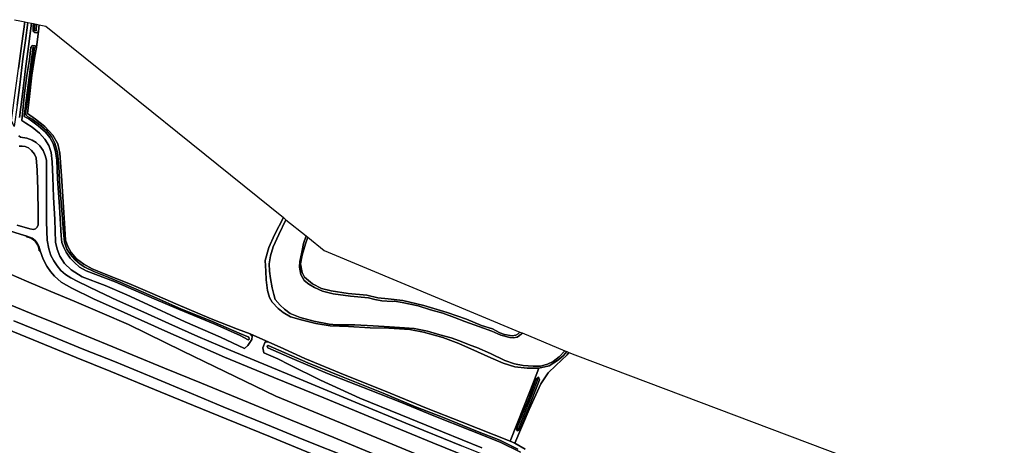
# Model space of a CAD drawing. Extents: x -26035517 to 31750492, y -9237385 to 8160032.
# Tile 186 of 256: x 15817249 to 16292473, y 5076377 to 5281562. Entities that reach past the tile are written whole.
import ezdxf

# ---------------------------------------------------------------- set-up
doc = ezdxf.new("R2010")
doc.units = 0
doc.layers.add('T-25', color=7, linetype='CONTINUOUS')

msp = doc.modelspace()

# ---------------------------------------------------------------- linework, layer by layer
at = {"layer": 'T-25', "color": 9}
for points in [[(15821126, 5280233, 6657), (15820027, 5271603, 6687), (15818744, 5262622, 6683), (15817262, 5250233, 6653), (15815973, 5240421, 6637), (15814524, 5230103, 6710), (15813326, 5232932, 6740), (15814802, 5243873, 6727), (15816736, 5257986, 6700), (15818322, 5270167, 6697), (15819731, 5280521, 6770)], [(15814707, 5281562, 6797), (15817324, 5281020, 6857), (15819731, 5280521, 6770), (15818322, 5270167, 6697), (15816736, 5257986, 6700)], [(15815973, 5240421, 6637), (15817262, 5250233, 6653), (15818744, 5262622, 6683), (15820027, 5271603, 6687), (15821126, 5280233, 6657), (15822913, 5279862, 6613), (15821546, 5268709, 6620), (15820087, 5257916, 6610), (15818648, 5245663, 6540), (15817078, 5234353, 6620)], [(15817078, 5234353, 6620), (15818648, 5245663, 6540), (15820087, 5257916, 6610), (15821546, 5268709, 6620), (15822913, 5279862, 6613)], [(15817078, 5234353, 6620), (15818648, 5245663, 6540), (15820087, 5257916, 6610), (15821546, 5268709, 6620), (15822913, 5279862, 6613), (15823837, 5279671, 6587), (15823762, 5278414, 6587), (15823695, 5276068, 6537), (15824484, 5275405, 6380), (15825584, 5275189, 6280), (15826325, 5276029, 6057), (15825356, 5268139, 5960), (15824772, 5268903, 6247), (15823510, 5269109, 6487), (15822694, 5268098, 6647), (15821976, 5262431, 6543), (15820775, 5254672, 6500), (15819620, 5246188, 6423), (15818293, 5232970, 6483), (15820241, 5231717, 6510), (15823247, 5229818, 6570), (15826773, 5226897, 6543), (15829309, 5224004, 6593), (15831302, 5220849, 6610), (15832371, 5217617, 6727), (15832974, 5213114, 6757), (15833224, 5205618, 6743), (15833594, 5195966, 6807), (15834195, 5185262, 6883), (15834549, 5174347, 6957), (15835312, 5170944, 6957), (15836623, 5167581, 6933), (15838847, 5164075, 6927), (15842139, 5161037, 6957), (15847323, 5157598, 6993), (15858559, 5153481, 6940), (15869023, 5148935, 6953), (15883292, 5142296, 6973), (15897084, 5135873, 6963), (15914123, 5128436, 6973), (15925814, 5123057, 7017), (15927436, 5124555, 6957), (15929274, 5127310, 6777), (15929451, 5128932, 6537), (15928477, 5130040, 6250), (15937437, 5126087, 6123), (15935799, 5126231, 6417), (15934569, 5123397, 6657), (15935096, 5120991, 6737), (15941908, 5118026, 6647), (15947455, 5115142, 6783), (15962499, 5107700, 7087), (15981383, 5099160, 7243), (16001156, 5090995, 7273), (16021275, 5082868, 7350), (16040286, 5075091, 7340)], [(15825356, 5268139, 5960), (15826325, 5276029, 6057)], [(15897584, 5096977, 5237), (15882251, 5103315, 5237), (15861222, 5112011, 5253), (15844576, 5118727, 5280), (15826512, 5126017, 5293), (15811126, 5132412, 5297), (15795352, 5138832, 5290), (15780258, 5145042, 5263), (15761907, 5152626, 5237), (15743391, 5160126, 5213), (15728936, 5165950, 5207), (15711673, 5173117, 5207), (15694563, 5180452, 5183), (15679771, 5187244, 5183), (15662519, 5195476, 5183), (15644131, 5204792, 5193), (15628333, 5213384, 5197), (15612549, 5222347, 5203), (15596068, 5232015, 5213), (15577205, 5243627, 5210), (15561625, 5254048, 5210)], [(15919136, 5122023, 7333), (15903189, 5128881, 7277), (15889176, 5135127, 7277), (15877188, 5140516, 7347), (15864407, 5146218, 7300), (15855212, 5150556, 7257), (15845332, 5155277, 7240), (15841938, 5157157, 7243), (15839429, 5158661, 7243), (15837155, 5160708, 7237), (15835295, 5162824, 7220), (15833685, 5165286, 7177), (15832210, 5167863, 7130), (15831297, 5171033, 7110), (15830588, 5175232, 7143), (15830262, 5184112, 7117), (15830161, 5197813, 6940), (15830141, 5209982, 6860), (15830137, 5213811, 6880), (15829624, 5216114, 6867), (15828582, 5218566, 6867), (15826923, 5220807, 6860), (15825152, 5222363, 6877), (15823326, 5223463, 6887), (15820634, 5224411, 6860), (15817604, 5224955, 6853), (15816879, 5225600, 6827)], [(16030489, 5076181, 7480), (16003687, 5087081, 7453), (15979201, 5097206, 7447), (15948225, 5109958, 7420), (15919136, 5122023, 7333), (15903189, 5128881, 7277), (15889176, 5135127, 7277), (15877188, 5140516, 7347), (15864407, 5146218, 7300), (15855212, 5150556, 7257), (15845332, 5155277, 7240), (15841938, 5157157, 7243), (15839429, 5158661, 7243), (15837155, 5160708, 7237), (15835295, 5162824, 7220), (15833685, 5165286, 7177), (15832210, 5167863, 7130), (15831297, 5171033, 7110), (15830588, 5175232, 7143), (15830262, 5184112, 7117), (15830161, 5197813, 6940), (15830141, 5209982, 6860), (15830137, 5213811, 6880), (15829624, 5216114, 6867), (15828582, 5218566, 6867), (15826923, 5220807, 6860), (15825152, 5222363, 6877), (15823326, 5223463, 6887), (15820634, 5224411, 6860), (15817604, 5224955, 6853), (15816879, 5225600, 6827)], [(15816879, 5225600, 6827), (15817604, 5224955, 6853), (15820634, 5224411, 6860), (15823326, 5223463, 6887), (15825152, 5222363, 6877), (15826923, 5220807, 6860), (15828582, 5218566, 6867), (15829624, 5216114, 6867), (15830137, 5213811, 6880), (15830141, 5209982, 6860), (15830161, 5197813, 6940), (15830262, 5184112, 7117), (15830588, 5175232, 7143), (15831297, 5171033, 7110), (15832210, 5167863, 7130), (15833685, 5165286, 7177), (15835295, 5162824, 7220), (15837155, 5160708, 7237), (15839429, 5158661, 7243), (15841938, 5157157, 7243), (15845332, 5155277, 7240), (15855212, 5150556, 7257), (15864407, 5146218, 7300), (15877188, 5140516, 7347), (15889176, 5135127, 7277), (15903189, 5128881, 7277), (15919136, 5122023, 7333), (15948225, 5109958, 7420), (15979201, 5097206, 7447), (16003687, 5087081, 7453), (16030489, 5076181, 7480)], [(15816927, 5220525, 6813), (15818445, 5220605, 6820), (15819889, 5220396, 6823), (15821472, 5219716, 6740), (15822966, 5218535, 6727), (15824474, 5216731, 6753), (15825213, 5214971, 6777), (15825731, 5209086, 6833), (15825976, 5199653, 6963), (15826212, 5188357, 7053), (15826125, 5182601, 7110), (15825709, 5181554, 7180), (15824955, 5180749, 7180), (15823983, 5180472, 7183), (15822162, 5180732, 7170), (15816063, 5182484, 7173)], [(15816927, 5220525, 6813), (15818445, 5220605, 6820), (15819889, 5220396, 6823), (15821472, 5219716, 6740), (15822966, 5218535, 6727), (15824474, 5216731, 6753), (15825213, 5214971, 6777), (15825731, 5209086, 6833), (15825976, 5199653, 6963), (15826212, 5188357, 7053), (15826125, 5182601, 7110), (15825709, 5181554, 7180), (15824955, 5180749, 7180), (15823983, 5180472, 7183), (15822162, 5180732, 7170), (15816063, 5182484, 7173)], [(15816063, 5182484, 7173), (15822162, 5180732, 7170), (15823983, 5180472, 7183), (15824955, 5180749, 7180), (15825709, 5181554, 7180), (15826125, 5182601, 7110), (15826212, 5188357, 7053), (15825976, 5199653, 6963), (15825731, 5209086, 6833), (15825213, 5214971, 6777), (15824474, 5216731, 6753), (15822966, 5218535, 6727), (15821472, 5219716, 6740), (15819889, 5220396, 6823), (15818445, 5220605, 6820), (15816927, 5220525, 6813)], [(15809255, 5180700, 7360), (15817468, 5178227, 7317), (15820741, 5177207, 7267), (15823250, 5176251, 7253), (15824784, 5175074, 7213), (15825759, 5173897, 7193), (15826488, 5172418, 7183), (15827061, 5170051, 7150), (15828505, 5166152, 7160), (15830269, 5162741, 7187), (15832148, 5160192, 7223), (15834091, 5157842, 7250), (15837258, 5155081, 7323), (15842467, 5152079, 7313), (15852878, 5147022, 7403), (15867601, 5140425, 7427), (15887286, 5131485, 7440), (15916146, 5118822, 7433)], [(15809255, 5180700, 7360), (15817468, 5178227, 7317), (15820741, 5177207, 7267), (15820537, 5176866, 7273), (15821859, 5176488, 7273), (15822874, 5176052, 7273), (15823860, 5175412, 7260), (15824647, 5174756, 7243), (15825359, 5173821, 7230), (15825939, 5172839, 7220), (15826465, 5171409, 7233), (15826618, 5170140, 7250), (15827061, 5170051, 7150), (15828505, 5166152, 7160), (15830269, 5162741, 7187), (15832148, 5160192, 7223), (15834091, 5157842, 7250), (15837258, 5155081, 7323), (15842467, 5152079, 7313), (15852878, 5147022, 7403), (15867601, 5140425, 7427), (15887286, 5131485, 7440), (15916146, 5118822, 7433), (15939884, 5109001, 7490), (15963985, 5099200, 7443), (15988141, 5089221, 7477), (16016623, 5077480, 7463), (16039594, 5068232, 7503)], [(16039594, 5068232, 7503), (16016623, 5077480, 7463), (15988141, 5089221, 7477), (15963985, 5099200, 7443), (15939884, 5109001, 7490), (15916146, 5118822, 7433), (15887286, 5131485, 7440), (15867601, 5140425, 7427), (15852878, 5147022, 7403), (15842467, 5152079, 7313), (15837258, 5155081, 7323), (15834091, 5157842, 7250), (15832148, 5160192, 7223), (15830269, 5162741, 7187), (15828505, 5166152, 7160), (15827061, 5170051, 7150), (15826488, 5172418, 7183), (15825759, 5173897, 7193), (15824784, 5175074, 7213), (15823250, 5176251, 7253), (15820741, 5177207, 7267), (15817468, 5178227, 7317), (15809255, 5180700, 7360)], [(15820741, 5177207, 7267), (15820537, 5176866, 7273), (15821859, 5176488, 7273), (15822874, 5176052, 7273), (15823860, 5175412, 7260), (15824647, 5174756, 7243), (15825359, 5173821, 7230), (15825939, 5172839, 7220), (15826465, 5171409, 7233), (15826618, 5170140, 7250), (15827061, 5170051, 7150)], [(15911329, 5114310, 7923), (15896032, 5121790, 7957), (15878565, 5130281, 7963), (15869752, 5134592, 7923), (15856987, 5140144, 7893), (15843540, 5145814, 7773), (15832349, 5150563, 7743), (15820525, 5155562, 7743), (15813178, 5158716, 7763)], [(16006282, 5073102, 8050), (15982277, 5083048, 8010), (15956502, 5093554, 8003), (15940918, 5100019, 7990), (15911329, 5114310, 7923), (15896032, 5121790, 7957), (15878565, 5130281, 7963), (15869752, 5134592, 7923), (15856987, 5140144, 7893), (15843540, 5145814, 7773), (15832349, 5150563, 7743), (15820525, 5155562, 7743), (15813178, 5158716, 7763)], [(15813178, 5158716, 7763), (15820525, 5155562, 7743), (15832349, 5150563, 7743), (15843540, 5145814, 7773), (15856987, 5140144, 7893), (15869752, 5134592, 7923), (15878565, 5130281, 7963), (15896032, 5121790, 7957), (15911329, 5114310, 7923), (15940918, 5100019, 7990), (15956502, 5093554, 8003), (15982277, 5083048, 8010), (16006282, 5073102, 8050)], [(15810668, 5144965, 8007), (15822827, 5139967, 7987), (15835133, 5134906, 7960), (15846953, 5130073, 8007), (15859507, 5124948, 8037), (15871584, 5120017, 8073), (15887206, 5113623, 8097), (15905049, 5106349, 8107)], [(15810668, 5144965, 8007), (15822827, 5139967, 7987), (15835133, 5134906, 7960), (15846953, 5130073, 8007), (15859507, 5124948, 8037), (15871584, 5120017, 8073), (15887206, 5113623, 8097), (15905049, 5106349, 8107), (15927623, 5097041, 8020), (15948010, 5088653, 8020), (15968916, 5080167, 8027), (15987857, 5072327, 8057)], [(15987857, 5072327, 8057), (15968916, 5080167, 8027), (15948010, 5088653, 8020), (15927623, 5097041, 8020), (15905049, 5106349, 8107), (15887206, 5113623, 8097), (15871584, 5120017, 8073), (15859507, 5124948, 8037), (15846953, 5130073, 8007), (15835133, 5134906, 7960), (15822827, 5139967, 7987), (15810668, 5144965, 8007)], [(15977131, 5069985, 7810), (15954344, 5079070, 7793), (15936060, 5086573, 7780), (15915493, 5094948, 7783), (15900162, 5101382, 7713), (15881659, 5109046, 7783), (15862946, 5116722, 7770), (15848148, 5122520, 7750), (15830634, 5129773, 7687), (15814427, 5136382, 7703)], [(15814427, 5136382, 7703), (15830634, 5129773, 7687), (15848148, 5122520, 7750), (15862946, 5116722, 7770), (15881659, 5109046, 7783), (15900162, 5101382, 7713), (15915493, 5094948, 7783), (15936060, 5086573, 7780), (15954344, 5079070, 7793), (15977131, 5069985, 7810)], [(15814427, 5136382, 7703), (15830634, 5129773, 7687), (15848148, 5122520, 7750), (15862946, 5116722, 7770), (15881659, 5109046, 7783), (15900162, 5101382, 7713), (15915493, 5094948, 7783), (15936060, 5086573, 7780), (15954344, 5079070, 7793), (15977131, 5069985, 7810)], [(15960465, 5071353, 5280), (15938307, 5080392, 5277), (15916954, 5089129, 5270), (15897584, 5096977, 5237), (15882251, 5103315, 5237), (15861222, 5112011, 5253), (15844576, 5118727, 5280), (15826512, 5126017, 5293), (15811126, 5132412, 5297)], [(15811126, 5132412, 5297), (15826512, 5126017, 5293), (15844576, 5118727, 5280), (15861222, 5112011, 5253), (15882251, 5103315, 5237), (15897584, 5096977, 5237), (15916954, 5089129, 5270), (15938307, 5080392, 5277), (15960465, 5071353, 5280)], [(15960465, 5071353, 5280), (15938307, 5080392, 5277), (15916954, 5089129, 5270), (15897584, 5096977, 5237), (15882251, 5103315, 5237), (15861222, 5112011, 5253), (15844576, 5118727, 5280), (15826512, 5126017, 5293), (15811126, 5132412, 5297)], [(15928477, 5130040, 6250), (15937437, 5126087, 6123)], [(16040286, 5075091, 7340), (16021275, 5082868, 7350), (16001156, 5090995, 7273), (15981383, 5099160, 7243), (15962499, 5107700, 7087), (15947455, 5115142, 6783), (15941908, 5118026, 6647), (15935096, 5120991, 6737), (15934569, 5123397, 6657), (15935799, 5126231, 6417), (15937437, 5126087, 6123), (15942906, 5123659, 5953), (15954916, 5118148, 5780), (15974326, 5110256, 5710), (15993258, 5102635, 5797), (16013531, 5094312, 5923), (16030842, 5087461, 5933), (16046182, 5081437, 6003), (16053947, 5078330, 6006), (16056299, 5077389, 6007), (16061164, 5074462, 5860)], [(16040286, 5075091, 7340), (16021275, 5082868, 7350), (16001156, 5090995, 7273), (15981383, 5099160, 7243), (15962499, 5107700, 7087), (15947455, 5115142, 6783), (15941908, 5118026, 6647), (15935096, 5120991, 6737), (15934569, 5123397, 6657), (15935799, 5126231, 6417), (15937437, 5126087, 6123), (15942906, 5123659, 5953), (15954916, 5118148, 5780), (15974326, 5110256, 5710), (15993258, 5102635, 5797), (16013531, 5094312, 5923), (16030842, 5087461, 5933), (16046182, 5081437, 6003), (16053947, 5078330, 6006), (16056299, 5077389, 6007), (16061164, 5074462, 5860)], [(16057654, 5074509, 5357), (16048940, 5078922, 5360), (16038199, 5083097, 5357), (16021333, 5089869, 5347), (16008273, 5094967, 5313), (15992718, 5101471, 5320), (15973373, 5109270, 5320), (15956334, 5116195, 5320), (15937249, 5124530, 5327), (15936685, 5124172, 5327), (15936987, 5123383, 5327), (15949830, 5117740, 5327), (15965757, 5111057, 5353), (15986426, 5102945, 5350), (16000740, 5097344, 5350), (16017213, 5090656, 5353), (16034948, 5083480, 5353), (16049156, 5077884, 5353), (16058965, 5073039, 5357)], [(16057654, 5074509, 5357), (16048940, 5078922, 5360), (16038199, 5083097, 5357), (16021333, 5089869, 5347), (16008273, 5094967, 5313), (15992718, 5101471, 5320), (15973373, 5109270, 5320), (15956334, 5116195, 5320), (15937249, 5124530, 5327), (15936685, 5124172, 5327), (15936987, 5123383, 5327), (15949830, 5117740, 5327), (15965757, 5111057, 5353), (15986426, 5102945, 5350), (16000740, 5097344, 5350), (16017213, 5090656, 5353), (16034948, 5083480, 5353), (16049156, 5077884, 5353), (16058965, 5073039, 5357)], [(16058965, 5073039, 5357), (16049156, 5077884, 5353), (16034948, 5083480, 5353), (16017213, 5090656, 5353), (16000740, 5097344, 5350), (15986426, 5102945, 5350), (15965757, 5111057, 5353), (15949830, 5117740, 5327), (15936987, 5123383, 5327), (15936685, 5124172, 5327), (15937249, 5124530, 5327), (15956334, 5116195, 5320), (15973373, 5109270, 5320), (15992718, 5101471, 5320), (16008273, 5094967, 5313), (16021333, 5089869, 5347), (16038199, 5083097, 5357), (16048940, 5078922, 5360), (16057654, 5074509, 5357)], [(15916146, 5118822, 7433), (15939884, 5109001, 7490), (15963985, 5099200, 7443), (15988141, 5089221, 7477), (16016623, 5077480, 7463), (16039594, 5068232, 7503), (16060850, 5059478, 7553)], [(16062352, 5063182, 7517), (16030489, 5076181, 7480), (16003687, 5087081, 7453), (15979201, 5097206, 7447), (15948225, 5109958, 7420), (15919136, 5122023, 7333)], [(16056299, 5077389, 6007), (16063216, 5093577, 5923), (16068729, 5106019, 5623), (16072266, 5111287, 5413), (16076074, 5114856, 5297), (16081527, 5120023, 5290), (16082368, 5121134, 5273)], [(16061164, 5074462, 5860), (16056299, 5077389, 6007), (16063216, 5093577, 5923), (16068729, 5106019, 5623), (16072266, 5111287, 5413), (16076074, 5114856, 5297), (16081527, 5120023, 5290), (16082368, 5121134, 5273), (16085262, 5119929, 5393), (16292473, 5041916, 5347)], [(16057759, 5052046, 8050), (16032501, 5062356, 8050), (16006282, 5073102, 8050), (15982277, 5083048, 8010), (15956502, 5093554, 8003), (15940918, 5100019, 7990), (15911329, 5114310, 7923)], [(15905049, 5106349, 8107), (15927623, 5097041, 8020), (15948010, 5088653, 8020), (15968916, 5080167, 8027), (15987857, 5072327, 8057), (16006652, 5064566, 8080), (16026689, 5056463, 8097), (16054725, 5044939, 8077)], [(16052404, 5033631, 5283), (16039643, 5038949, 5287), (16015604, 5048826, 5287), (15998259, 5055894, 5303), (15980638, 5063080, 5310), (15960465, 5071353, 5280), (15938307, 5080392, 5277), (15916954, 5089129, 5270), (15897584, 5096977, 5237)]]:
    msp.add_polyline3d(points, dxfattribs=at)
for points in [[(15821126, 5280233, 6657), (15820027, 5271603, 6687), (15818744, 5262622, 6683), (15817262, 5250233, 6653), (15815973, 5240421, 6637), (15814524, 5230103, 6710), (15813326, 5232932, 6740), (15814802, 5243873, 6727), (15816736, 5257986, 6700), (15818322, 5270167, 6697), (15819731, 5280521, 6770), (15821126, 5280233, 6657)], [(16053947, 5078330, 6006), (16046182, 5081437, 6003), (16030842, 5087461, 5933), (16013531, 5094312, 5923), (15993258, 5102635, 5797), (15974326, 5110256, 5710), (15954916, 5118148, 5780), (15942906, 5123659, 5953), (15937437, 5126087, 6123), (15928477, 5130040, 6250), (15922401, 5132331, 6063), (15909683, 5137410, 5957), (15892583, 5144519, 5930), (15881234, 5149544, 5930), (15869991, 5154310, 5913), (15858548, 5158952, 5903), (15852225, 5161486, 5933), (15848200, 5163698, 5970), (15844697, 5166323, 5913), (15842168, 5169254, 5907), (15840410, 5172290, 5920), (15839389, 5175337, 5913), (15838846, 5183403, 5873), (15838184, 5193788, 5913), (15837392, 5206215, 5923), (15836554, 5217252, 5863), (15835605, 5221653, 5883), (15833246, 5225910, 5877), (15829388, 5230142, 5877), (15824942, 5233652, 5827), (15820989, 5236264, 5707), (15821903, 5244580, 5720), (15823170, 5254812, 5837), (15824613, 5264017, 5903), (15825356, 5268139, 5960), (15826325, 5276029, 6057), (15826672, 5279084, 5940), (15829868, 5278422, 6013), (15944497, 5186156, 5373), (15940153, 5177910, 5353), (15937447, 5171680, 5267), (15935730, 5165505, 5237), (15936005, 5160289, 5257), (15936153, 5156133, 5267), (15936901, 5150960, 5290), (15937804, 5147650, 5347), (15939152, 5145365, 5353), (15942032, 5142370, 5320), (15944342, 5140471, 5383), (15947919, 5138264, 5353), (15953033, 5136856, 5377), (15960160, 5135037, 5340), (15967176, 5133919, 5330), (15975994, 5133623, 5317), (15986342, 5133052, 5293), (15995419, 5132770, 5210), (16005539, 5132162, 5197), (16012092, 5130948, 5257), (16021424, 5128351, 5353), (16029245, 5125470, 5403), (16038203, 5121510, 5473), (16044580, 5118537, 5480), (16050669, 5115940, 5440), (16056268, 5114281, 5367), (16062201, 5113514, 5257), (16067883, 5113556, 5227), (16065297, 5106829, 5313), (16060740, 5095371, 5703), (16053947, 5078330, 6006)], [(15826672, 5279084, 5940), (15826325, 5276029, 6057), (15825584, 5275189, 6280), (15824484, 5275405, 6380), (15823695, 5276068, 6537), (15823762, 5278414, 6587), (15823837, 5279671, 6587), (15824570, 5279519, 5370), (15824173, 5276448, 5370), (15825173, 5276193, 5370), (15825417, 5279344, 5370), (15826672, 5279084, 5940)], [(15826672, 5279084, 5940), (15826325, 5276029, 6057), (15825584, 5275189, 6280), (15824484, 5275405, 6380), (15823695, 5276068, 6537), (15823762, 5278414, 6587), (15823837, 5279671, 6587), (15824570, 5279519, 5370), (15824173, 5276448, 5370), (15825173, 5276193, 5370), (15825417, 5279344, 5370), (15826672, 5279084, 5940)], [(15824570, 5279519, 5370), (15825417, 5279344, 5370), (15825173, 5276193, 5370), (15824173, 5276448, 5370), (15824570, 5279519, 5370)], [(15928477, 5130040, 6250), (15929451, 5128932, 6537), (15929274, 5127310, 6777), (15927436, 5124555, 6957), (15925814, 5123057, 7017), (15914123, 5128436, 6973), (15897084, 5135873, 6963), (15883292, 5142296, 6973), (15869023, 5148935, 6953), (15858559, 5153481, 6940), (15847323, 5157598, 6993), (15842139, 5161037, 6957), (15838847, 5164075, 6927), (15836623, 5167581, 6933), (15835312, 5170944, 6957), (15834549, 5174347, 6957), (15834195, 5185262, 6883), (15833594, 5195966, 6807), (15833224, 5205618, 6743), (15832974, 5213114, 6757), (15832371, 5217617, 6727), (15831302, 5220849, 6610), (15829309, 5224004, 6593), (15826773, 5226897, 6543), (15823247, 5229818, 6570), (15820241, 5231717, 6510), (15818293, 5232970, 6483), (15819620, 5246188, 6423), (15820775, 5254672, 6500), (15821976, 5262431, 6543), (15822694, 5268098, 6647), (15823510, 5269109, 6487), (15824772, 5268903, 6247), (15825356, 5268139, 5960), (15824613, 5264017, 5903), (15823170, 5254812, 5837), (15821903, 5244580, 5720), (15820989, 5236264, 5707), (15824942, 5233652, 5827), (15829388, 5230142, 5877), (15833246, 5225910, 5877), (15835605, 5221653, 5883), (15836554, 5217252, 5863), (15837392, 5206215, 5923), (15838184, 5193788, 5913), (15838846, 5183403, 5873), (15839389, 5175337, 5913), (15840410, 5172290, 5920), (15842168, 5169254, 5907), (15844697, 5166323, 5913), (15848200, 5163698, 5970), (15852225, 5161486, 5933), (15858548, 5158952, 5903), (15869991, 5154310, 5913), (15881234, 5149544, 5930), (15892583, 5144519, 5930), (15909683, 5137410, 5957), (15922401, 5132331, 6063), (15928477, 5130040, 6250)], [(15928477, 5130040, 6250), (15929451, 5128932, 6537), (15929274, 5127310, 6777), (15927436, 5124555, 6957), (15925814, 5123057, 7017), (15914123, 5128436, 6973), (15897084, 5135873, 6963), (15883292, 5142296, 6973), (15869023, 5148935, 6953), (15858559, 5153481, 6940), (15847323, 5157598, 6993), (15842139, 5161037, 6957), (15838847, 5164075, 6927), (15836623, 5167581, 6933), (15835312, 5170944, 6957), (15834549, 5174347, 6957), (15834195, 5185262, 6883), (15833594, 5195966, 6807), (15833224, 5205618, 6743), (15832974, 5213114, 6757), (15832371, 5217617, 6727), (15831302, 5220849, 6610), (15829309, 5224004, 6593), (15826773, 5226897, 6543), (15823247, 5229818, 6570), (15820241, 5231717, 6510), (15818293, 5232970, 6483), (15819620, 5246188, 6423), (15820775, 5254672, 6500), (15821976, 5262431, 6543), (15822694, 5268098, 6647), (15823510, 5269109, 6487), (15824772, 5268903, 6247), (15825356, 5268139, 5960), (15824613, 5264017, 5903), (15823170, 5254812, 5837), (15821903, 5244580, 5720), (15820989, 5236264, 5707), (15824942, 5233652, 5827), (15829388, 5230142, 5877), (15833246, 5225910, 5877), (15835605, 5221653, 5883), (15836554, 5217252, 5863), (15837392, 5206215, 5923), (15838184, 5193788, 5913), (15838846, 5183403, 5873), (15839389, 5175337, 5913), (15840410, 5172290, 5920), (15842168, 5169254, 5907), (15844697, 5166323, 5913), (15848200, 5163698, 5970), (15852225, 5161486, 5933), (15858548, 5158952, 5903), (15869991, 5154310, 5913), (15881234, 5149544, 5930), (15892583, 5144519, 5930), (15909683, 5137410, 5957), (15922401, 5132331, 6063), (15928477, 5130040, 6250)], [(15820320, 5235494, 5340), (15820060, 5236463, 5340), (15821491, 5246347, 5313), (15822937, 5257289, 5327), (15824337, 5268235, 5327), (15823770, 5268365, 5327), (15822936, 5262385, 5333), (15820784, 5246294, 5327), (15819462, 5234856, 5323), (15821692, 5233724, 5323), (15826177, 5230404, 5313), (15829671, 5227309, 5300), (15831816, 5224720, 5303), (15833398, 5221887, 5300), (15834561, 5217987, 5300), (15835098, 5213842, 5293), (15835561, 5205071, 5303), (15836447, 5191306, 5303), (15837309, 5177365, 5303), (15837589, 5174105, 5303), (15838522, 5171767, 5303), (15839613, 5169522, 5323), (15841662, 5166646, 5327), (15843659, 5164562, 5340), (15846192, 5162269, 5343), (15849276, 5160568, 5350), (15863343, 5155245, 5373), (15882220, 5147012, 5383), (15893898, 5141971, 5383), (15911358, 5134722, 5383), (15923655, 5129286, 5390), (15927536, 5127178, 5390), (15927956, 5127598, 5390), (15927823, 5128470, 5390), (15923185, 5130412, 5410), (15910624, 5135881, 5413), (15895075, 5142240, 5420), (15883479, 5147307, 5423), (15866090, 5154841, 5423), (15860312, 5157266, 5430), (15853001, 5160157, 5433), (15848760, 5162291, 5463), (15846514, 5163677, 5467), (15843917, 5165876, 5467), (15841821, 5168375, 5467), (15840064, 5170934, 5427), (15838865, 5174266, 5400), (15838378, 5179093, 5343), (15837603, 5189671, 5317), (15836689, 5201054, 5317), (15836144, 5210807, 5327), (15835474, 5217612, 5320), (15834272, 5221963, 5330), (15832570, 5225259, 5330), (15830117, 5228193, 5330), (15826906, 5230935, 5330), (15823227, 5233644, 5330), (15821036, 5234938, 5330), (15820320, 5235494, 5340)], [(15820320, 5235494, 5340), (15820060, 5236463, 5340), (15821491, 5246347, 5313), (15822937, 5257289, 5327), (15824337, 5268235, 5327), (15823770, 5268365, 5327), (15822936, 5262385, 5333), (15820784, 5246294, 5327), (15819462, 5234856, 5323), (15821692, 5233724, 5323), (15826177, 5230404, 5313), (15829671, 5227309, 5300), (15831816, 5224720, 5303), (15833398, 5221887, 5300), (15834561, 5217987, 5300), (15835098, 5213842, 5293), (15835561, 5205071, 5303), (15836447, 5191306, 5303), (15837309, 5177365, 5303), (15837589, 5174105, 5303), (15838522, 5171767, 5303), (15839613, 5169522, 5323), (15841662, 5166646, 5327), (15843659, 5164562, 5340), (15846192, 5162269, 5343), (15849276, 5160568, 5350), (15863343, 5155245, 5373), (15882220, 5147012, 5383), (15893898, 5141971, 5383), (15911358, 5134722, 5383), (15923655, 5129286, 5390), (15927536, 5127178, 5390), (15927956, 5127598, 5390), (15927823, 5128470, 5390), (15923185, 5130412, 5410), (15910624, 5135881, 5413), (15895075, 5142240, 5420), (15883479, 5147307, 5423), (15866090, 5154841, 5423), (15860312, 5157266, 5430), (15853001, 5160157, 5433), (15848760, 5162291, 5463), (15846514, 5163677, 5467), (15843917, 5165876, 5467), (15841821, 5168375, 5467), (15840064, 5170934, 5427), (15838865, 5174266, 5400), (15838378, 5179093, 5343), (15837603, 5189671, 5317), (15836689, 5201054, 5317), (15836144, 5210807, 5327), (15835474, 5217612, 5320), (15834272, 5221963, 5330), (15832570, 5225259, 5330), (15830117, 5228193, 5330), (15826906, 5230935, 5330), (15823227, 5233644, 5330), (15821036, 5234938, 5330), (15820320, 5235494, 5340)], [(15820320, 5235494, 5340), (15821036, 5234938, 5330), (15823227, 5233644, 5330), (15826906, 5230935, 5330), (15830117, 5228193, 5330), (15832570, 5225259, 5330), (15834272, 5221963, 5330), (15835474, 5217612, 5320), (15836144, 5210807, 5327), (15836689, 5201054, 5317), (15837603, 5189671, 5317), (15838378, 5179093, 5343), (15838865, 5174266, 5400), (15840064, 5170934, 5427), (15841821, 5168375, 5467), (15843917, 5165876, 5467), (15846514, 5163677, 5467), (15848760, 5162291, 5463), (15853001, 5160157, 5433), (15860312, 5157266, 5430), (15866090, 5154841, 5423), (15883479, 5147307, 5423), (15895075, 5142240, 5420), (15910624, 5135881, 5413), (15923185, 5130412, 5410), (15927823, 5128470, 5390), (15927956, 5127598, 5390), (15927536, 5127178, 5390), (15923655, 5129286, 5390), (15911358, 5134722, 5383), (15893898, 5141971, 5383), (15882220, 5147012, 5383), (15863343, 5155245, 5373), (15849276, 5160568, 5350), (15846192, 5162269, 5343), (15843659, 5164562, 5340), (15841662, 5166646, 5327), (15839613, 5169522, 5323), (15838522, 5171767, 5303), (15837589, 5174105, 5303), (15837309, 5177365, 5303), (15836447, 5191306, 5303), (15835561, 5205071, 5303), (15835098, 5213842, 5293), (15834561, 5217987, 5300), (15833398, 5221887, 5300), (15831816, 5224720, 5303), (15829671, 5227309, 5300), (15826177, 5230404, 5313), (15821692, 5233724, 5323), (15819462, 5234856, 5323), (15820784, 5246294, 5327), (15822936, 5262385, 5333), (15823770, 5268365, 5327), (15824337, 5268235, 5327), (15822937, 5257289, 5327), (15821491, 5246347, 5313), (15820060, 5236463, 5340), (15820320, 5235494, 5340)], [(15945766, 5185134, 4587), (15942314, 5178070, 4587), (15939553, 5172067, 4587), (15938238, 5167724, 4587), (15937661, 5163788, 4587), (15937793, 5160253, 4587), (15938359, 5156871, 4587), (15939174, 5152323, 4587), (15939866, 5149084, 4587), (15940620, 5146634, 4587), (15942949, 5143925, 4587), (15945075, 5141949, 4593), (15947746, 5139968, 4593), (15952572, 5137975, 4593), (15959163, 5136192, 4593), (15966600, 5134822, 4593), (15970251, 5134495, 4593), (15978986, 5134381, 4593), (15987778, 5133955, 4593), (15995696, 5133449, 4593), (16003036, 5132927, 4593), (16007718, 5132695, 4593), (16014058, 5131345, 4593), (16020099, 5129711, 4593), (16025576, 5128199, 4593), (16029591, 5126762, 4593), (16034649, 5124601, 4593), (16037840, 5123555, 4593), (16044531, 5120683, 4593), (16051359, 5117250, 4593), (16056051, 5115587, 4593), (16060259, 5114813, 4593), (16065008, 5114458, 4590), (16068668, 5114513, 4573), (16072052, 5115545, 4573), (16074744, 5116794, 4577), (16077690, 5118946, 4570), (16080322, 5121985, 4567), (16081271, 5121590, 5243), (16079786, 5119625, 5237), (16077262, 5117638, 5293), (16072777, 5114732, 5250), (16067883, 5113556, 5227), (16062201, 5113514, 5257), (16056268, 5114281, 5367), (16050669, 5115940, 5440), (16044580, 5118537, 5480), (16038203, 5121510, 5473), (16029245, 5125470, 5403), (16021424, 5128351, 5353), (16012092, 5130948, 5257), (16005539, 5132162, 5197), (15995419, 5132770, 5210), (15986342, 5133052, 5293), (15975994, 5133623, 5317), (15967176, 5133919, 5330), (15960160, 5135037, 5340), (15953033, 5136856, 5377), (15947919, 5138264, 5353), (15944342, 5140471, 5383), (15942032, 5142370, 5320), (15939152, 5145365, 5353), (15937804, 5147650, 5347), (15936901, 5150960, 5290), (15936153, 5156133, 5267), (15936005, 5160289, 5257), (15935730, 5165505, 5237), (15937447, 5171680, 5267), (15940153, 5177910, 5353), (15944497, 5186156, 5373), (15945766, 5185134, 4587)], [(15945766, 5185134, 4587), (15942314, 5178070, 4587), (15939553, 5172067, 4587), (15938238, 5167724, 4587), (15937661, 5163788, 4587), (15937793, 5160253, 4587), (15938359, 5156871, 4587), (15939174, 5152323, 4587), (15939866, 5149084, 4587), (15940620, 5146634, 4587), (15942949, 5143925, 4587), (15945075, 5141949, 4593), (15947746, 5139968, 4593), (15952572, 5137975, 4593), (15959163, 5136192, 4593), (15966600, 5134822, 4593), (15970251, 5134495, 4593), (15978986, 5134381, 4593), (15987778, 5133955, 4593), (15995696, 5133449, 4593), (16003036, 5132927, 4593), (16007718, 5132695, 4593), (16014058, 5131345, 4593), (16020099, 5129711, 4593), (16025576, 5128199, 4593), (16029591, 5126762, 4593), (16034649, 5124601, 4593), (16037840, 5123555, 4593), (16044531, 5120683, 4593), (16051359, 5117250, 4593), (16056051, 5115587, 4593), (16060259, 5114813, 4593), (16065008, 5114458, 4590), (16068668, 5114513, 4573), (16072052, 5115545, 4573), (16074744, 5116794, 4577), (16077690, 5118946, 4570), (16080322, 5121985, 4567), (16081271, 5121590, 5243), (16079786, 5119625, 5237), (16077262, 5117638, 5293), (16072777, 5114732, 5250), (16067883, 5113556, 5227), (16062201, 5113514, 5257), (16056268, 5114281, 5367), (16050669, 5115940, 5440), (16044580, 5118537, 5480), (16038203, 5121510, 5473), (16029245, 5125470, 5403), (16021424, 5128351, 5353), (16012092, 5130948, 5257), (16005539, 5132162, 5197), (15995419, 5132770, 5210), (15986342, 5133052, 5293), (15975994, 5133623, 5317), (15967176, 5133919, 5330), (15960160, 5135037, 5340), (15953033, 5136856, 5377), (15947919, 5138264, 5353), (15944342, 5140471, 5383), (15942032, 5142370, 5320), (15939152, 5145365, 5353), (15937804, 5147650, 5347), (15936901, 5150960, 5290), (15936153, 5156133, 5267), (15936005, 5160289, 5257), (15935730, 5165505, 5237), (15937447, 5171680, 5267), (15940153, 5177910, 5353), (15944497, 5186156, 5373), (15945766, 5185134, 4587)], [(15955462, 5177329, 4587), (15954160, 5173662, 4587), (15953398, 5169529, 4587), (15952390, 5165067, 4587), (15952265, 5162259, 4587), (15952910, 5158657, 4587), (15954506, 5155883, 4587), (15956746, 5154077, 4623), (15959536, 5152372, 4623), (15963397, 5150759, 4600), (15968611, 5149427, 4587), (15976887, 5148286, 4573), (15985595, 5147446, 4573), (15988633, 5146663, 4573), (15991959, 5146058, 4573), (15997068, 5145664, 4573), (15998097, 5145913, 4573), (16001874, 5145291, 4573), (16009587, 5143535, 4573), (16015576, 5141627, 4573), (16021506, 5140004, 4573), (16027118, 5138046, 4573), (16032142, 5136094, 4570), (16038902, 5133621, 4567), (16045063, 5131393, 4567), (16049464, 5129421, 4567), (16053782, 5128304, 4567), (16055580, 5128201, 4567), (16057382, 5128451, 4567), (16058540, 5129246, 4567), (16059481, 5130097, 4567), (16059724, 5130560, 4567), (16080322, 5121985, 4567), (16077690, 5118946, 4570), (16074744, 5116794, 4577), (16072052, 5115545, 4573), (16068668, 5114513, 4573), (16065008, 5114458, 4590), (16060259, 5114813, 4593), (16056051, 5115587, 4593), (16051359, 5117250, 4593), (16044531, 5120683, 4593), (16037840, 5123555, 4593), (16034649, 5124601, 4593), (16029591, 5126762, 4593), (16025576, 5128199, 4593), (16020099, 5129711, 4593), (16014058, 5131345, 4593), (16007718, 5132695, 4593), (16003036, 5132927, 4593), (15995696, 5133449, 4593), (15987778, 5133955, 4593), (15978986, 5134381, 4593), (15970251, 5134495, 4593), (15966600, 5134822, 4593), (15959163, 5136192, 4593), (15952572, 5137975, 4593), (15947746, 5139968, 4593), (15945075, 5141949, 4593), (15942949, 5143925, 4587), (15940620, 5146634, 4587), (15939866, 5149084, 4587), (15939174, 5152323, 4587), (15938359, 5156871, 4587), (15937793, 5160253, 4587), (15937661, 5163788, 4587), (15938238, 5167724, 4587), (15939553, 5172067, 4587), (15942314, 5178070, 4587), (15945766, 5185134, 4587), (15955462, 5177329, 4587)], [(15820741, 5177207, 7267), (15823250, 5176251, 7253), (15824784, 5175074, 7213), (15825759, 5173897, 7193), (15826488, 5172418, 7183), (15827061, 5170051, 7150), (15826618, 5170140, 7250), (15826465, 5171409, 7233), (15825939, 5172839, 7220), (15825359, 5173821, 7230), (15824647, 5174756, 7243), (15823860, 5175412, 7260), (15822874, 5176052, 7273), (15821859, 5176488, 7273), (15820537, 5176866, 7273), (15820741, 5177207, 7267)], [(16059724, 5130560, 4567), (16059481, 5130097, 4567), (16058540, 5129246, 4567), (16057382, 5128451, 4567), (16055580, 5128201, 4567), (16053782, 5128304, 4567), (16049464, 5129421, 4567), (16045063, 5131393, 4567), (16038902, 5133621, 4567), (16032142, 5136094, 4570), (16027118, 5138046, 4573), (16021506, 5140004, 4573), (16015576, 5141627, 4573), (16009587, 5143535, 4573), (16001874, 5145291, 4573), (15998097, 5145913, 4573), (15997068, 5145664, 4573), (15991959, 5146058, 4573), (15988633, 5146663, 4573), (15985595, 5147446, 4573), (15976887, 5148286, 4573), (15968611, 5149427, 4587), (15963397, 5150759, 4600), (15959536, 5152372, 4623), (15956746, 5154077, 4623), (15954506, 5155883, 4587), (15952910, 5158657, 4587), (15952265, 5162259, 4587), (15952390, 5165067, 4587), (15953398, 5169529, 4587), (15954160, 5173662, 4587), (15955462, 5177329, 4587), (15956316, 5176642, 5080), (15955170, 5173442, 5053), (15953585, 5168108, 5000), (15952785, 5163938, 4987), (15953516, 5159764, 5020), (15954669, 5157468, 5050), (15958515, 5154157, 5197), (15962936, 5151996, 5197), (15967621, 5150886, 5160), (15975839, 5149575, 5120), (15984793, 5148746, 5117), (15990132, 5147423, 5187), (15995052, 5146909, 5170), (16002151, 5146116, 5153), (16012294, 5143788, 5157), (16023534, 5140320, 5110), (16032859, 5137171, 5077), (16040164, 5134168, 5030), (16045487, 5132508, 5083), (16048983, 5130644, 5077), (16051277, 5129820, 4977), (16055016, 5129156, 4960), (16056727, 5129419, 5003), (16057895, 5130036, 5067), (16058718, 5130978, 5103), (16059724, 5130560, 4567)], [(16059724, 5130560, 4567), (16059481, 5130097, 4567), (16058540, 5129246, 4567), (16057382, 5128451, 4567), (16055580, 5128201, 4567), (16053782, 5128304, 4567), (16049464, 5129421, 4567), (16045063, 5131393, 4567), (16038902, 5133621, 4567), (16032142, 5136094, 4570), (16027118, 5138046, 4573), (16021506, 5140004, 4573), (16015576, 5141627, 4573), (16009587, 5143535, 4573), (16001874, 5145291, 4573), (15998097, 5145913, 4573), (15997068, 5145664, 4573), (15991959, 5146058, 4573), (15988633, 5146663, 4573), (15985595, 5147446, 4573), (15976887, 5148286, 4573), (15968611, 5149427, 4587), (15963397, 5150759, 4600), (15959536, 5152372, 4623), (15956746, 5154077, 4623), (15954506, 5155883, 4587), (15952910, 5158657, 4587), (15952265, 5162259, 4587), (15952390, 5165067, 4587), (15953398, 5169529, 4587), (15954160, 5173662, 4587), (15955462, 5177329, 4587), (15956316, 5176642, 5080), (15955170, 5173442, 5053), (15953585, 5168108, 5000), (15952785, 5163938, 4987), (15953516, 5159764, 5020), (15954669, 5157468, 5050), (15958515, 5154157, 5197), (15962936, 5151996, 5197), (15967621, 5150886, 5160), (15975839, 5149575, 5120), (15984793, 5148746, 5117), (15990132, 5147423, 5187), (15995052, 5146909, 5170), (16002151, 5146116, 5153), (16012294, 5143788, 5157), (16023534, 5140320, 5110), (16032859, 5137171, 5077), (16040164, 5134168, 5030), (16045487, 5132508, 5083), (16048983, 5130644, 5077), (16051277, 5129820, 4977), (16055016, 5129156, 4960), (16056727, 5129419, 5003), (16057895, 5130036, 5067), (16058718, 5130978, 5103), (16059724, 5130560, 4567)], [(16058718, 5130978, 5103), (16057895, 5130036, 5067), (16056727, 5129419, 5003), (16055016, 5129156, 4960), (16051277, 5129820, 4977), (16048983, 5130644, 5077), (16045487, 5132508, 5083), (16040164, 5134168, 5030), (16032859, 5137171, 5077), (16023534, 5140320, 5110), (16012294, 5143788, 5157), (16002151, 5146116, 5153), (15995052, 5146909, 5170), (15990132, 5147423, 5187), (15984793, 5148746, 5117), (15975839, 5149575, 5120), (15967621, 5150886, 5160), (15962936, 5151996, 5197), (15958515, 5154157, 5197), (15954669, 5157468, 5050), (15953516, 5159764, 5020), (15952785, 5163938, 4987), (15953585, 5168108, 5000), (15955170, 5173442, 5053), (15956316, 5176642, 5080), (15964132, 5170351, 5243), (16058718, 5130978, 5103)], [(16082368, 5121134, 5273), (16081527, 5120023, 5290), (16076074, 5114856, 5297), (16072266, 5111287, 5413), (16068729, 5106019, 5623), (16063216, 5093577, 5923), (16056299, 5077389, 6007), (16053947, 5078330, 6006), (16060740, 5095371, 5703), (16065297, 5106829, 5313), (16067883, 5113556, 5227), (16072777, 5114732, 5250), (16077262, 5117638, 5293), (16079786, 5119625, 5237), (16081271, 5121590, 5243), (16082368, 5121134, 5273)], [(16057371, 5083361, 5843), (16058607, 5083812, 5850), (16062315, 5093125, 5837), (16066189, 5102891, 5637), (16068109, 5107935, 5493), (16067595, 5109146, 5420), (16066418, 5108157, 5390), (16063294, 5099762, 5640), (16060205, 5092254, 5767), (16057040, 5084161, 5843), (16057371, 5083361, 5843)], [(16057371, 5083361, 5843), (16057040, 5084161, 5843), (16060205, 5092254, 5767), (16063294, 5099762, 5640), (16066418, 5108157, 5390), (16067595, 5109146, 5420), (16066948, 5107466, 5173), (16064901, 5102003, 5280), (16061565, 5093293, 5457), (16058153, 5084606, 5470), (16057371, 5083361, 5843)], [(16067595, 5109146, 5420), (16066948, 5107466, 5173), (16064901, 5102003, 5280), (16061565, 5093293, 5457), (16058153, 5084606, 5470), (16057371, 5083361, 5843), (16057040, 5084161, 5843), (16060205, 5092254, 5767), (16063294, 5099762, 5640), (16066418, 5108157, 5390), (16067595, 5109146, 5420)], [(16067595, 5109146, 5420), (16068109, 5107935, 5493), (16066189, 5102891, 5637), (16062315, 5093125, 5837), (16058607, 5083812, 5850), (16057371, 5083361, 5843), (16058153, 5084606, 5470), (16061565, 5093293, 5457), (16064901, 5102003, 5280), (16066948, 5107466, 5173), (16067595, 5109146, 5420)], [(16057371, 5083361, 5843), (16058153, 5084606, 5470), (16061565, 5093293, 5457), (16064901, 5102003, 5280), (16066948, 5107466, 5173), (16067595, 5109146, 5420), (16068109, 5107935, 5493), (16066189, 5102891, 5637), (16062315, 5093125, 5837), (16058607, 5083812, 5850), (16057371, 5083361, 5843)]]:
    msp.add_polyline3d(points, close=True, dxfattribs=at)

doc.saveas('drawing.dxf')
